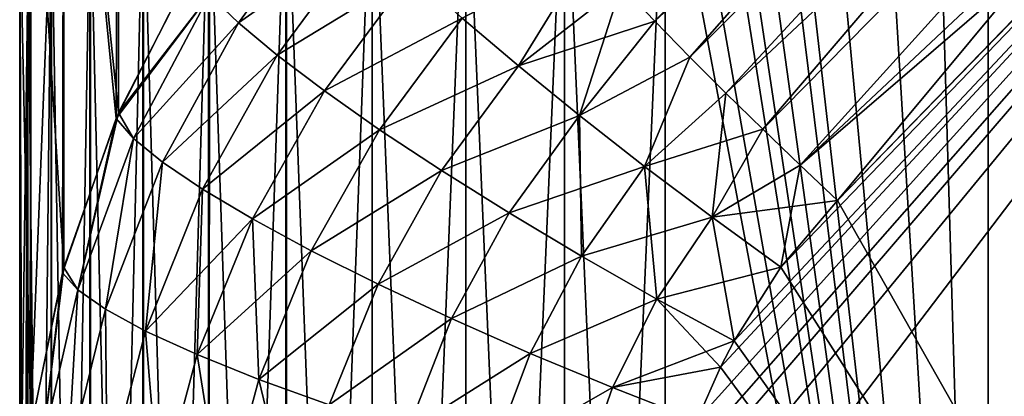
# Model space of a CAD drawing. Header units: metres. Extents: x -2 to 85, y -75 to 96.
# Tile 181 of 256: x 12.5 to 12.805, y -36.312 to -36.196. Entities that reach past the tile are written whole.
import ezdxf

# ---------------------------------------------------------------- set-up
doc = ezdxf.new("R2010")
doc.units = ezdxf.units.M
doc.layers.add('solid_20204500', color=7, linetype='CONTINUOUS')

msp = doc.modelspace()

# ---------------------------------------------------------------- linework, layer by layer
at = {"layer": 'solid_20204500'}
for points in [[(12.686316, -36.185268, -11.944247), (12.696758, -36.196178, -11.938592), (13, -35.875553, -11.880444)], [(12.696758, -36.196178, 11.938592), (12.686316, -36.185268, 11.944247), (13, -35.875553, 11.880444)], [(12.696758, -36.196178, -11.938592), (12.707603, -36.20726, -11.934164), (13, -35.875553, -11.880444)], [(12.696758, -36.196178, 11.938592), (13, -35.875553, 11.880444), (13, -35.914326, 11.877084)], [(12.707603, -36.20726, -11.934164), (13, -35.914326, -11.877084), (13, -35.875553, -11.880444)], [(12.707603, -36.20726, 11.934164), (12.696758, -36.196178, 11.938592), (13, -35.914326, 11.877084)], [(12.707603, -36.20726, -11.934164), (12.718773, -36.218441, -11.930999), (13, -35.914326, -11.877084)], [(12.718773, -36.218441, 11.930999), (12.707603, -36.20726, 11.934164), (13, -35.914326, 11.877084)], [(12.718773, -36.218441, -11.930999), (12.730178, -36.229622, -11.929104), (13, -35.914326, -11.877084)], [(12.718773, -36.218441, 11.930999), (13, -35.914326, 11.877084), (13, -35.955513, 11.877715)], [(12.730178, -36.229622, -11.929104), (13, -35.955513, -11.877715), (13, -35.914326, -11.877084)], [(12.8, -36.662506, 12.780204), (12.8, -35.935596, 12.683088), (12.7, -36.132465, 12.713568)], [(12.779288, -35.957817, -12.686686), (12.8, -35.935596, -12.683088), (12.800002, -36.662506, -12.780204)], [(12.83134, -36.662281, -12.782351), (12.8, -35.935596, -12.683088), (12.831345, -35.935249, -12.68522)], [(12.831343, -35.935249, 12.685219), (12.8, -35.935596, 12.683088), (12.8, -36.662506, 12.780204)], [(12.831336, -36.633102, 12.779263), (12.831343, -35.935249, 12.685219), (12.8, -36.662506, 12.780204)], [(12.83134, -36.662281, -12.782351), (12.800002, -36.662506, -12.780204), (12.8, -35.935596, -12.683088)], [(12.730178, -36.229622, 11.929104), (12.718773, -36.218441, 11.930999), (13, -35.955513, 11.877715)], [(12.730178, -36.229622, -11.929104), (12.741731, -36.240726, -11.928479), (13, -35.955513, -11.877715)], [(12.74173, -36.240726, 11.928479), (12.730178, -36.229622, 11.929104), (13, -35.955513, 11.877715)], [(12.74173, -36.240726, 11.928479), (13, -35.955513, 11.877715), (13, -35.998272, 11.882678)], [(12.741731, -36.240726, -11.928479), (12.753344, -36.251667, -11.929125), (13, -35.955513, -11.877715)], [(12.753344, -36.251667, -11.929125), (12.875974, -36.125317, -11.906672), (13, -35.955513, -11.877715)], [(12.779288, -35.957817, -12.686686), (12.800002, -36.662506, -12.780204), (12.758578, -35.980049, -12.690245)], [(12.800002, -36.662506, -12.780204), (12.738736, -36.004879, -12.694171), (12.758578, -35.980049, -12.690245)], [(12.694764, -36.399456, -11.951399), (13, -35.998272, -11.882678), (12.697273, -36.366333, -11.94685)], [(13, -36.687199, -11.978364), (13, -35.998272, -11.882678), (12.694764, -36.399456, -11.951399)], [(12.697273, -36.366333, -11.94685), (13, -35.998272, -11.882678), (12.701422, -36.345821, -11.943917)], [(12.704781, -36.333916, -11.942174), (12.701422, -36.345821, -11.943917), (13, -35.998272, -11.882678)], [(12.704781, -36.333916, -11.942174), (13, -35.998272, -11.882678), (12.70973, -36.319798, -11.940064)], [(12.71705, -36.303299, -11.937538), (12.70973, -36.319798, -11.940064), (13, -35.998272, -11.882678)], [(12.71705, -36.303299, -11.937538), (13, -35.998272, -11.882678), (12.721323, -36.295147, -11.936263)], [(12.735836, -36.272346, -11.9326), (12.721323, -36.295147, -11.936263), (13, -35.998272, -11.882678)], [(12.735836, -36.272346, -11.9326), (13, -35.998272, -11.882678), (12.753344, -36.251667, -11.929125)], [(12.74173, -36.240726, 11.928479), (13, -35.998272, 11.882678), (12.876009, -36.125278, 11.906665)], [(12.753344, -36.251667, -11.929125), (13, -35.998272, -11.882678), (12.875974, -36.125317, -11.906672)], [(12.800002, -36.662506, -12.780204), (12.726979, -36.024311, -12.69721), (12.738736, -36.004879, -12.694171)], [(12.530617, -36.224575, -12.099536), (12.530622, -36.013523, -12.465065), (12.513721, -36.061344, -12.481483)], [(12.529861, -36.226341, 12.100142), (12.513721, -36.061344, 12.481483), (12.530622, -36.013523, 12.465065)], [(12.552943, -36.180847, 12.084485), (12.529861, -36.226341, 12.100142), (12.530622, -36.013523, 12.465065)], [(12.530617, -36.224575, -12.099536), (12.55383, -36.179363, -12.083972), (12.530622, -36.013523, -12.465065)], [(12.800002, -36.662506, -12.780204), (12.722327, -36.033436, -12.698627), (12.726979, -36.024311, -12.69721)], [(12.800002, -36.662506, -12.780204), (12.715331, -36.049599, -12.701119), (12.722327, -36.033436, -12.698627)], [(12.800002, -36.662506, -12.780204), (12.710069, -36.064926, -12.703464), (12.715331, -36.049599, -12.701119)], [(12.50329, -36.323334, 12.133041), (12.503437, -36.111027, 12.498517), (12.513721, -36.061344, 12.481483)], [(12.513258, -36.274128, 12.11641), (12.50329, -36.323334, 12.133041), (12.513721, -36.061344, 12.481483)], [(12.513711, -36.272488, -12.115854), (12.513721, -36.061344, -12.481483), (12.503437, -36.111027, -12.498517)], [(12.529861, -36.226341, 12.100142), (12.513258, -36.274128, 12.11641), (12.513721, -36.061344, 12.481483)], [(12.513711, -36.272488, -12.115854), (12.530617, -36.224575, -12.099536), (12.513721, -36.061344, -12.481483)], [(12.800002, -36.662506, -12.780204), (12.706882, -36.076443, -12.705213), (12.710069, -36.064926, -12.703464)], [(12.800002, -36.662506, -12.780204), (12.701746, -36.10413, -12.709373), (12.706882, -36.076443, -12.705213)], [(12.800002, -36.662506, -12.780204), (12.7, -36.132465, -12.713568), (12.701746, -36.10413, -12.709373)], [(12.503443, -36.322205, -12.132662), (12.503437, -36.111027, -12.498517), (12.5, -36.161533, -12.515692)], [(12.5, -36.372917, 12.149561), (12.5, -36.161533, 12.515692), (12.503437, -36.111027, 12.498517)], [(12.50329, -36.323334, 12.133041), (12.5, -36.372917, 12.149561), (12.503437, -36.111027, 12.498517)], [(12.503443, -36.322205, -12.132662), (12.513711, -36.272488, -12.115854), (12.503437, -36.111027, -12.498517)], [(12.74173, -36.240726, 11.928479), (12.876009, -36.125278, 11.906665), (12.753344, -36.251667, 11.929125)], [(12.753344, -36.251667, 11.929125), (12.876009, -36.125278, 11.906665), (13, -36.687199, 11.978364)], [(12.638193, -36.845177, -12.787777), (12.609182, -36.135693, -12.691601), (12.638193, -36.133945, -12.703491)], [(12.609182, -36.846256, 12.775807), (12.638191, -36.133945, 12.703491), (12.609182, -36.135693, 12.691601)], [(12.609182, -36.846256, 12.775807), (12.638191, -36.845177, 12.787777), (12.638191, -36.133945, 12.703491)], [(12.638191, -36.845177, 12.787777), (12.668725, -36.132881, 12.710743), (12.638191, -36.133945, 12.703491)], [(12.638191, -36.845177, 12.787777), (12.668724, -36.844517, 12.795076), (12.668725, -36.132881, 12.710743)], [(12.668727, -36.844517, -12.795076), (12.638193, -36.133945, -12.703491), (12.668727, -36.132881, -12.710743)], [(12.638193, -36.845177, -12.787777), (12.638193, -36.133945, -12.703491), (12.668727, -36.844517, -12.795076)], [(12.668724, -36.844517, 12.795076), (12.7, -36.132465, 12.713568), (12.668725, -36.132881, 12.710743)], [(12.668724, -36.844517, 12.795076), (12.7, -36.844261, 12.79792), (12.7, -36.132465, 12.713568)], [(12.699998, -36.844261, -12.79792), (12.668727, -36.132881, -12.710743), (12.7, -36.132465, -12.713568)], [(12.699998, -36.844261, -12.79792), (12.668727, -36.844517, -12.795076), (12.668727, -36.132881, -12.710743)], [(12.800002, -36.662506, -12.780204), (12.699998, -36.844261, -12.79792), (12.7, -36.132465, -12.713568)], [(12.8, -36.662506, 12.780204), (12.7, -36.132465, 12.713568), (12.7, -36.844261, 12.79792)], [(12.582411, -36.847733, -12.759462), (12.558537, -36.141041, -12.655181), (12.582411, -36.138077, -12.675364)], [(12.558538, -36.849567, 12.739147), (12.582674, -36.13805, 12.675553), (12.558774, -36.141006, 12.655415)], [(12.558538, -36.849567, 12.739147), (12.582411, -36.847733, 12.759463), (12.582674, -36.13805, 12.675553)], [(12.609182, -36.846256, -12.775807), (12.582411, -36.138077, -12.675364), (12.609182, -36.135693, -12.691601)], [(12.582411, -36.847733, 12.759463), (12.609182, -36.135693, 12.691601), (12.582674, -36.13805, 12.675553)], [(12.582411, -36.847733, 12.759463), (12.609182, -36.846256, 12.775807), (12.609182, -36.135693, 12.691601)], [(12.582411, -36.847733, -12.759462), (12.582411, -36.138077, -12.675364), (12.609182, -36.846256, -12.775807)], [(12.609182, -36.846256, -12.775807), (12.609182, -36.135693, -12.691601), (12.638193, -36.845177, -12.787777)], [(12.558537, -36.849567, -12.739146), (12.538152, -36.144512, -12.631551), (12.558537, -36.141041, -12.655181)], [(12.538154, -36.851715, 12.715361), (12.558774, -36.141006, 12.655415), (12.538349, -36.144474, 12.631819)], [(12.538154, -36.851715, 12.715361), (12.558538, -36.849567, 12.739147), (12.558774, -36.141006, 12.655415)], [(12.558537, -36.849567, -12.739146), (12.558537, -36.141041, -12.655181), (12.582411, -36.847733, -12.759462)], [(12.538152, -36.851715, -12.715359), (12.521756, -36.148403, -12.605054), (12.538152, -36.144512, -12.631551)], [(12.521757, -36.854122, 12.688689), (12.538349, -36.144474, 12.631819), (12.521908, -36.148361, 12.605348)], [(12.521757, -36.854122, 12.688689), (12.538154, -36.851715, 12.715361), (12.538349, -36.144474, 12.631819)], [(12.538152, -36.851715, -12.715359), (12.538152, -36.144512, -12.631551), (12.558537, -36.849567, -12.739146)], [(12.521756, -36.854122, -12.688686), (12.509754, -36.152622, -12.576344), (12.521756, -36.148403, -12.605054)], [(12.509755, -36.856735, 12.65979), (12.521908, -36.148361, 12.605348), (12.509856, -36.152576, 12.576655)], [(12.509755, -36.856735, 12.65979), (12.521757, -36.854122, 12.688689), (12.521908, -36.148361, 12.605348)], [(12.521756, -36.854122, -12.688686), (12.521756, -36.148403, -12.605054), (12.538152, -36.851715, -12.715359)], [(12.509754, -36.856735, -12.659786), (12.502442, -36.157059, -12.54613), (12.509754, -36.152622, -12.576344)], [(12.502443, -36.859482, 12.629377), (12.509856, -36.152576, 12.576655), (12.502502, -36.157005, 12.54651)], [(12.502443, -36.859482, 12.629377), (12.509755, -36.856735, 12.65979), (12.509856, -36.152576, 12.576655)], [(12.509754, -36.856735, -12.659786), (12.509754, -36.152622, -12.576344), (12.521756, -36.854122, -12.688686)], [(12.5, -36.859825, 12.598447), (12.502502, -36.157005, 12.54651), (12.5, -36.161533, 12.515692)], [(12.5, -36.859825, 12.598447), (12.502443, -36.859482, 12.629377), (12.502502, -36.157005, 12.54651)], [(12.502442, -36.859482, -12.629372), (12.5, -36.161533, -12.515692), (12.502442, -36.157059, -12.54613)], [(12.502442, -36.859482, -12.629372), (12.502442, -36.157059, -12.54613), (12.509754, -36.856735, -12.659786)], [(12.596836, -36.156895, -12.022546), (12.558829, -36.188053, -12.058973), (12.567816, -36.196724, -12.034765)], [(12.567816, -36.196724, 12.034765), (12.558829, -36.188053, 12.058973), (12.596836, -36.156895, 12.022546)], [(12.608019, -36.168446, -12.001534), (12.596836, -36.156895, -12.022546), (12.567816, -36.196724, -12.034765)], [(12.567816, -36.196724, 12.034765), (12.596836, -36.156895, 12.022546), (12.608019, -36.168446, 12.001534)], [(12.5, -36.859825, -12.598447), (12.5, -36.161533, -12.515692), (12.502442, -36.859482, -12.629372)], [(12.5, -36.372917, -12.149561), (12.5, -36.161533, -12.515692), (12.5, -36.859825, -12.598447)], [(12.503443, -36.322205, -12.132662), (12.5, -36.161533, -12.515692), (12.5, -36.372917, -12.149561)], [(12.5, -36.372917, 12.149561), (12.5, -36.859825, 12.598447), (12.5, -36.161533, 12.515692)], [(12.608019, -36.168446, -12.001534), (12.567816, -36.196724, -12.034765), (12.579743, -36.206699, -12.012401)], [(12.579743, -36.206699, 12.012401), (12.567816, -36.196724, 12.034765), (12.608019, -36.168446, 12.001534)], [(12.621525, -36.181305, -11.982803), (12.608019, -36.168446, -12.001534), (12.579743, -36.206699, -12.012401)], [(12.579743, -36.206699, 12.012401), (12.608019, -36.168446, 12.001534), (12.621525, -36.181305, 11.982803)], [(12.654507, -36.210026, -11.953367), (12.676338, -36.174595, -11.951091), (12.637107, -36.19524, -11.966654)], [(12.654507, -36.210026, 11.953367), (12.637107, -36.19524, 11.966654), (12.676338, -36.174595, 11.951091)], [(12.654507, -36.210026, -11.953367), (12.686316, -36.185268, -11.944247), (12.676338, -36.174595, -11.951091)], [(12.654507, -36.210026, 11.953367), (12.676338, -36.174595, 11.951091), (12.686316, -36.185268, 11.944247)], [(12.558829, -36.188053, 12.058973), (12.529861, -36.226341, 12.100142), (12.552943, -36.180847, 12.084485)], [(12.558829, -36.188053, -12.058973), (12.55383, -36.179363, -12.083972), (12.530617, -36.224575, -12.099536)], [(12.621525, -36.181305, -11.982803), (12.579743, -36.206699, -12.012401), (12.594385, -36.217781, -11.992323)], [(12.594385, -36.217781, 11.992323), (12.579743, -36.206699, 12.012401), (12.621525, -36.181305, 11.982803)], [(12.637107, -36.19524, -11.966654), (12.621525, -36.181305, -11.982803), (12.594385, -36.217781, -11.992323)], [(12.594385, -36.217781, 11.992323), (12.621525, -36.181305, 11.982803), (12.637107, -36.19524, 11.966654)], [(12.673425, -36.225403, -11.94316), (12.686316, -36.185268, -11.944247), (12.654507, -36.210026, -11.953367)], [(12.654507, -36.210026, 11.953367), (12.686316, -36.185268, 11.944247), (12.696758, -36.196178, 11.938592)], [(12.673425, -36.225403, -11.94316), (12.696758, -36.196178, -11.938592), (12.686316, -36.185268, -11.944247)], [(12.535304, -36.232483, 12.073378), (12.529861, -36.226341, 12.100142), (12.558829, -36.188053, 12.058973)], [(12.558829, -36.188053, -12.058973), (12.530617, -36.224575, -12.099536), (12.535304, -36.232483, -12.073378)], [(12.567816, -36.196724, -12.034765), (12.558829, -36.188053, -12.058973), (12.535304, -36.232483, -12.073378)], [(12.535304, -36.232483, 12.073378), (12.558829, -36.188053, 12.058973), (12.567816, -36.196724, 12.034765)], [(12.637107, -36.19524, -11.966654), (12.594385, -36.217781, -11.992323), (12.611457, -36.229763, -11.974874)], [(12.611457, -36.229763, 11.974874), (12.594385, -36.217781, 11.992323), (12.637107, -36.19524, 11.966654)], [(12.654507, -36.210026, -11.953367), (12.637107, -36.19524, -11.966654), (12.611457, -36.229763, -11.974874)], [(12.611457, -36.229763, 11.974874), (12.637107, -36.19524, 11.966654), (12.654507, -36.210026, 11.953367)], [(12.567816, -36.196724, -12.034765), (12.535304, -36.232483, -12.073378), (12.544282, -36.239807, -12.047787)], [(12.544282, -36.239807, 12.047787), (12.535304, -36.232483, 12.073378), (12.567816, -36.196724, 12.034765)], [(12.579743, -36.206699, -12.012401), (12.567816, -36.196724, -12.034765), (12.544282, -36.239807, -12.047787)], [(12.544282, -36.239807, 12.047787), (12.567816, -36.196724, 12.034765), (12.579743, -36.206699, 12.012401)], [(12.673425, -36.225403, 11.94316), (12.654507, -36.210026, 11.953367), (12.696758, -36.196178, 11.938592)], [(12.673425, -36.225403, -11.94316), (12.707603, -36.20726, -11.934164), (12.696758, -36.196178, -11.938592)], [(12.673425, -36.225403, 11.94316), (12.696758, -36.196178, 11.938592), (12.707603, -36.20726, 11.934164)], [(12.579743, -36.206699, -12.012401), (12.544282, -36.239807, -12.047787), (12.556623, -36.248158, -12.023976)], [(12.556623, -36.248158, 12.023976), (12.544282, -36.239807, 12.047787), (12.579743, -36.206699, 12.012401)], [(12.594385, -36.217781, -11.992323), (12.579743, -36.206699, -12.012401), (12.556623, -36.248158, -12.023976)], [(12.556623, -36.248158, 12.023976), (12.579743, -36.206699, 12.012401), (12.594385, -36.217781, 11.992323)], [(12.69355, -36.241116, -11.936229), (12.707603, -36.20726, -11.934164), (12.673425, -36.225403, -11.94316)], [(12.69355, -36.241116, 11.936229), (12.673425, -36.225403, 11.94316), (12.707603, -36.20726, 11.934164)], [(12.69355, -36.241116, -11.936229), (12.718773, -36.218441, -11.930999), (12.707603, -36.20726, -11.934164)], [(12.69355, -36.241116, 11.936229), (12.707603, -36.20726, 11.934164), (12.718773, -36.218441, 11.930999)], [(12.654507, -36.210026, -11.953367), (12.611457, -36.229763, -11.974874), (12.63066, -36.242435, -11.960377)], [(12.63066, -36.242435, 11.960377), (12.611457, -36.229763, 11.974874), (12.654507, -36.210026, 11.953367)], [(12.673425, -36.225403, -11.94316), (12.654507, -36.210026, -11.953367), (12.63066, -36.242435, -11.960377)], [(12.63066, -36.242435, 11.960377), (12.654507, -36.210026, 11.953367), (12.673425, -36.225403, 11.94316)], [(12.594385, -36.217781, -11.992323), (12.556623, -36.248158, -12.023976), (12.572078, -36.257366, -12.002447)], [(12.572078, -36.257366, 12.002447), (12.556623, -36.248158, 12.023976), (12.594385, -36.217781, 11.992323)], [(12.611457, -36.229763, -11.974874), (12.594385, -36.217781, -11.992323), (12.572078, -36.257366, -12.002447)], [(12.572078, -36.257366, 12.002447), (12.594385, -36.217781, 11.992323), (12.611457, -36.229763, 11.974874)], [(12.714509, -36.256878, -11.932695), (12.718773, -36.218441, -11.930999), (12.69355, -36.241116, -11.936229)], [(12.69355, -36.241116, 11.936229), (12.718773, -36.218441, 11.930999), (12.730178, -36.229622, 11.929104)], [(12.714509, -36.256878, -11.932695), (12.730178, -36.229622, -11.929104), (12.718773, -36.218441, -11.930999)], [(12.517961, -36.279346, 12.088396), (12.513258, -36.274128, 12.11641), (12.529861, -36.226341, 12.100142)], [(12.517961, -36.279346, -12.088396), (12.530617, -36.224575, -12.099536), (12.513711, -36.272488, -12.115854)], [(12.535304, -36.232483, -12.073378), (12.530617, -36.224575, -12.099536), (12.517961, -36.279346, -12.088396)], [(12.517961, -36.279346, 12.088396), (12.529861, -36.226341, 12.100142), (12.535304, -36.232483, 12.073378)], [(12.673425, -36.225403, -11.94316), (12.63066, -36.242435, -11.960377), (12.651644, -36.255566, -11.94908)], [(12.651644, -36.255566, 11.94908), (12.63066, -36.242435, 11.960377), (12.673425, -36.225403, 11.94316)], [(12.673425, -36.225403, -11.94316), (12.651644, -36.255566, -11.94908), (12.674041, -36.268925, -11.941216)], [(12.651644, -36.255566, 11.94908), (12.673425, -36.225403, 11.94316), (12.69355, -36.241116, 11.936229)], [(12.69355, -36.241116, -11.936229), (12.673425, -36.225403, -11.94316), (12.674041, -36.268925, -11.941216)], [(12.714509, -36.256878, 11.932695), (12.69355, -36.241116, 11.936229), (12.730178, -36.229622, 11.929104)], [(12.714509, -36.256878, -11.932695), (12.741731, -36.240726, -11.928479), (12.730178, -36.229622, -11.929104)], [(12.714509, -36.256878, 11.932695), (12.730178, -36.229622, 11.929104), (12.74173, -36.240726, 11.928479)], [(12.535304, -36.232483, -12.073378), (12.517961, -36.279346, -12.088396), (12.526598, -36.285389, -12.061382)], [(12.526598, -36.285389, 12.061382), (12.517961, -36.279346, 12.088396), (12.535304, -36.232483, 12.073378)], [(12.544282, -36.239807, -12.047787), (12.535304, -36.232483, -12.073378), (12.526598, -36.285389, -12.061382)], [(12.526598, -36.285389, 12.061382), (12.535304, -36.232483, 12.073378), (12.544282, -36.239807, 12.047787)], [(12.611457, -36.229763, -11.974874), (12.572078, -36.257366, -12.002447), (12.590326, -36.26725, -11.98359)], [(12.590326, -36.26725, 11.98359), (12.572078, -36.257366, 12.002447), (12.611457, -36.229763, 11.974874)], [(12.63066, -36.242435, -11.960377), (12.611457, -36.229763, -11.974874), (12.590326, -36.26725, -11.98359)], [(12.590326, -36.26725, 11.98359), (12.611457, -36.229763, 11.974874), (12.63066, -36.242435, 11.960377)], [(12.544282, -36.239807, -12.047787), (12.526598, -36.285389, -12.061382), (12.539015, -36.292126, -12.036064)], [(12.539015, -36.292126, 12.036064), (12.526598, -36.285389, 12.061382), (12.544282, -36.239807, 12.047787)], [(12.556623, -36.248158, -12.023976), (12.544282, -36.239807, -12.047787), (12.539015, -36.292126, -12.036064)], [(12.539015, -36.292126, 12.036064), (12.544282, -36.239807, 12.047787), (12.556623, -36.248158, 12.023976)], [(12.674041, -36.268925, 11.941216), (12.651644, -36.255566, 11.94908), (12.69355, -36.241116, 11.936229)], [(12.69355, -36.241116, -11.936229), (12.674041, -36.268925, -11.941216), (12.697412, -36.282242, -11.936929)], [(12.674041, -36.268925, 11.941216), (12.69355, -36.241116, 11.936229), (12.714509, -36.256878, 11.932695)], [(12.714509, -36.256878, -11.932695), (12.69355, -36.241116, -11.936229), (12.697412, -36.282242, -11.936929)], [(12.735836, -36.272346, -11.9326), (12.741731, -36.240726, -11.928479), (12.714509, -36.256878, -11.932695)], [(12.714509, -36.256878, 11.932695), (12.74173, -36.240726, 11.928479), (12.753344, -36.251667, 11.929125)], [(12.735836, -36.272346, -11.9326), (12.753344, -36.251667, -11.929125), (12.741731, -36.240726, -11.928479)], [(12.63066, -36.242435, -11.960377), (12.590326, -36.26725, -11.98359), (12.61103, -36.277622, -11.967776)], [(12.61103, -36.277622, 11.967776), (12.590326, -36.26725, 11.98359), (12.63066, -36.242435, 11.960377)], [(12.651644, -36.255566, -11.94908), (12.63066, -36.242435, -11.960377), (12.61103, -36.277622, -11.967776)], [(12.61103, -36.277622, 11.967776), (12.63066, -36.242435, 11.960377), (12.651644, -36.255566, 11.94908)], [(12.556623, -36.248158, -12.023976), (12.539015, -36.292126, -12.036064), (12.554948, -36.299412, -12.013006)], [(12.539015, -36.292126, 12.036064), (12.556623, -36.248158, 12.023976), (12.572078, -36.257366, 12.002447)], [(12.572078, -36.257366, -12.002447), (12.556623, -36.248158, -12.023976), (12.554948, -36.299412, -12.013006)], [(12.714509, -36.256878, 11.932695), (12.753344, -36.251667, 11.929125), (12.735836, -36.272346, 11.9326)], [(12.735836, -36.272346, 11.9326), (12.753344, -36.251667, 11.929125), (13, -36.687199, 11.978364)], [(12.651644, -36.255566, -11.94908), (12.61103, -36.277622, -11.967776), (12.633783, -36.288284, -11.955297)], [(12.633783, -36.288284, 11.955297), (12.61103, -36.277622, 11.967776), (12.651644, -36.255566, 11.94908)], [(12.674041, -36.268925, -11.941216), (12.651644, -36.255566, -11.94908), (12.633783, -36.288284, -11.955297)], [(12.633783, -36.288284, 11.955297), (12.651644, -36.255566, 11.94908), (12.674041, -36.268925, 11.941216)], [(12.697412, -36.282242, 11.936929), (12.674041, -36.268925, 11.941216), (12.714509, -36.256878, 11.932695)], [(12.714509, -36.256878, -11.932695), (12.697412, -36.282242, -11.936929), (12.721323, -36.295147, -11.936263)], [(12.697412, -36.282242, 11.936929), (12.714509, -36.256878, 11.932695), (12.735836, -36.272346, 11.9326)], [(12.735836, -36.272346, -11.9326), (12.714509, -36.256878, -11.932695), (12.721323, -36.295147, -11.936263)], [(12.554948, -36.299412, 12.013006), (12.539015, -36.292126, 12.036064), (12.572078, -36.257366, 12.002447)], [(12.572078, -36.257366, -12.002447), (12.554948, -36.299412, -12.013006), (12.574039, -36.307095, -11.992658)], [(12.554948, -36.299412, 12.013006), (12.572078, -36.257366, 12.002447), (12.590326, -36.26725, 11.98359)], [(12.590326, -36.26725, -11.98359), (12.572078, -36.257366, -12.002447), (12.574039, -36.307095, -11.992658)], [(12.574039, -36.307095, 11.992658), (12.554948, -36.299412, 12.013006), (12.590326, -36.26725, 11.98359)], [(12.61103, -36.277622, -11.967776), (12.590326, -36.26725, -11.98359), (12.574039, -36.307095, -11.992658)], [(12.574039, -36.307095, 11.992658), (12.590326, -36.26725, 11.98359), (12.61103, -36.277622, 11.967776)], [(12.674041, -36.268925, -11.941216), (12.633783, -36.288284, -11.955297), (12.658168, -36.29903, -11.946419)], [(12.658168, -36.29903, 11.946419), (12.633783, -36.288284, 11.955297), (12.674041, -36.268925, 11.941216)], [(12.697412, -36.282242, -11.936929), (12.674041, -36.268925, -11.941216), (12.658168, -36.29903, -11.946419)], [(12.658168, -36.29903, 11.946419), (12.674041, -36.268925, 11.941216), (12.697412, -36.282242, 11.936929)], [(12.697412, -36.282242, 11.936929), (12.735836, -36.272346, 11.9326), (12.721323, -36.295147, 11.936263)], [(12.721323, -36.295147, 11.936263), (12.735836, -36.272346, 11.9326), (13, -36.687199, 11.978364)], [(12.506955, -36.327854, 12.10376), (12.50329, -36.323334, 12.133041), (12.513258, -36.274128, 12.11641)], [(12.506955, -36.327854, -12.10376), (12.513711, -36.272488, -12.115854), (12.503443, -36.322205, -12.132662)], [(12.517961, -36.279346, -12.088396), (12.513711, -36.272488, -12.115854), (12.506955, -36.327854, -12.10376)], [(12.506955, -36.327854, 12.10376), (12.513258, -36.274128, 12.11641), (12.517961, -36.279346, 12.088396)], [(12.61103, -36.277622, -11.967776), (12.574039, -36.307095, -11.992658), (12.595914, -36.315014, -11.975442)], [(12.595914, -36.315014, 11.975442), (12.574039, -36.307095, 11.992658), (12.61103, -36.277622, 11.967776)], [(12.633783, -36.288284, -11.955297), (12.61103, -36.277622, -11.967776), (12.595914, -36.315014, -11.975442)], [(12.595914, -36.315014, 11.975442), (12.61103, -36.277622, 11.967776), (12.633783, -36.288284, 11.955297)], [(12.517961, -36.279346, -12.088396), (12.506955, -36.327854, -12.10376), (12.514943, -36.33279, -12.075329)], [(12.514943, -36.33279, 12.075329), (12.506955, -36.327854, 12.10376), (12.517961, -36.279346, 12.088396)], [(12.526598, -36.285389, -12.061382), (12.517961, -36.279346, -12.088396), (12.514943, -36.33279, -12.075329)], [(12.514943, -36.33279, 12.075329), (12.517961, -36.279346, 12.088396), (12.526598, -36.285389, 12.061382)], [(12.697412, -36.282242, -11.936929), (12.658168, -36.29903, -11.946419), (12.683673, -36.309639, -11.941319)], [(12.683673, -36.309639, 11.941319), (12.658168, -36.29903, 11.946419), (12.697412, -36.282242, 11.936929)], [(12.71705, -36.303299, -11.937538), (12.697412, -36.282242, -11.936929), (12.683673, -36.309639, -11.941319)], [(12.683673, -36.309639, 11.941319), (12.697412, -36.282242, 11.936929), (12.721323, -36.295147, 11.936263)], [(12.71705, -36.303299, -11.937538), (12.721323, -36.295147, -11.936263), (12.697412, -36.282242, -11.936929)], [(12.526598, -36.285389, -12.061382), (12.514943, -36.33279, -12.075329), (12.527111, -36.338005, -12.048478)], [(12.527111, -36.338005, 12.048478), (12.514943, -36.33279, 12.075329), (12.526598, -36.285389, 12.061382)], [(12.539015, -36.292126, -12.036064), (12.526598, -36.285389, -12.061382), (12.527111, -36.338005, -12.048478)], [(12.527111, -36.338005, 12.048478), (12.526598, -36.285389, 12.061382), (12.539015, -36.292126, 12.036064)], [(12.633783, -36.288284, -11.955297), (12.595914, -36.315014, -11.975442), (12.620117, -36.323013, -11.961699)], [(12.620117, -36.323013, 11.961699), (12.595914, -36.315014, 11.975442), (12.633783, -36.288284, 11.955297)], [(12.658168, -36.29903, -11.946419), (12.633783, -36.288284, -11.955297), (12.620117, -36.323013, -11.961699)], [(12.620117, -36.323013, 11.961699), (12.633783, -36.288284, 11.955297), (12.658168, -36.29903, 11.946419)], [(12.539015, -36.292126, -12.036064), (12.527111, -36.338005, -12.048478), (12.543184, -36.343384, -12.023845)], [(12.543184, -36.343384, 12.023845), (12.527111, -36.338005, 12.048478), (12.539015, -36.292126, 12.036064)], [(12.554948, -36.299412, -12.013006), (12.539015, -36.292126, -12.036064), (12.543184, -36.343384, -12.023845)], [(12.543184, -36.343384, 12.023845), (12.539015, -36.292126, 12.036064), (12.554948, -36.299412, 12.013006)], [(12.683673, -36.309639, 11.941319), (12.721323, -36.295147, 11.936263), (12.71705, -36.303299, 11.937538)], [(12.71705, -36.303299, 11.937538), (12.721323, -36.295147, 11.936263), (13, -36.687199, 11.978364)], [(12.554948, -36.299412, -12.013006), (12.543184, -36.343384, -12.023845), (12.562778, -36.348801, -12.001944)], [(12.562778, -36.348801, 12.001944), (12.543184, -36.343384, 12.023845), (12.554948, -36.299412, 12.013006)], [(12.574039, -36.307095, -11.992658), (12.554948, -36.299412, -12.013006), (12.562778, -36.348801, -12.001944)], [(12.562778, -36.348801, 12.001944), (12.554948, -36.299412, 12.013006), (12.574039, -36.307095, 11.992658)], [(12.658168, -36.29903, -11.946419), (12.620117, -36.323013, -11.961699), (12.646172, -36.330925, -11.95174)], [(12.646172, -36.330925, 11.95174), (12.620117, -36.323013, 11.961699), (12.658168, -36.29903, 11.946419)], [(12.683673, -36.309639, -11.941319), (12.658168, -36.29903, -11.946419), (12.646172, -36.330925, -11.95174)], [(12.646172, -36.330925, 11.95174), (12.658168, -36.29903, 11.946419), (12.683673, -36.309639, 11.941319)], [(12.71705, -36.303299, -11.937538), (12.683673, -36.309639, -11.941319), (12.70973, -36.319798, -11.940064)], [(12.683673, -36.309639, 11.941319), (12.71705, -36.303299, 11.937538), (12.70973, -36.319798, 11.940064)], [(12.70973, -36.319798, 11.940064), (12.71705, -36.303299, 11.937538), (13, -36.687199, 11.978364)], [(12.574039, -36.307095, -11.992658), (12.562778, -36.348801, -12.001944), (12.585478, -36.354149, -11.98326)], [(12.562778, -36.348801, 12.001944), (12.574039, -36.307095, 11.992658), (12.595914, -36.315014, 11.975442)], [(12.595914, -36.315014, -11.975442), (12.574039, -36.307095, -11.992658), (12.585478, -36.354149, -11.98326)], [(12.683673, -36.309639, -11.941319), (12.646172, -36.330925, -11.95174), (12.673497, -36.338577, -11.945776)], [(12.673497, -36.338577, 11.945776), (12.646172, -36.330925, 11.95174), (12.683673, -36.309639, 11.941319)], [(12.70973, -36.319798, -11.940064), (12.683673, -36.309639, -11.941319), (12.673497, -36.338577, -11.945776)], [(12.673497, -36.338577, 11.945776), (12.683673, -36.309639, 11.941319), (12.70973, -36.319798, 11.940064)]]:
    msp.add_3dface(points, dxfattribs=at)

doc.saveas('drawing.dxf')
